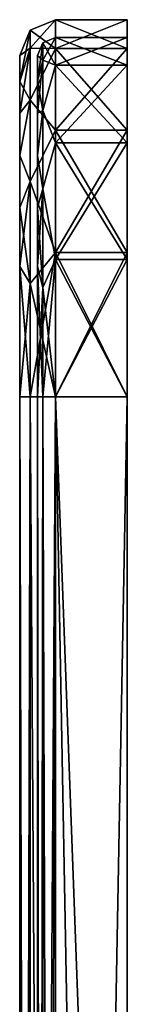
# Model space of a CAD drawing. Header units: millimetres. Extents: x -129 to 0, y -129 to 137.
# Tile 59 of 59: x -6 to 0, y 74 to 129. Entities that reach past the tile are written whole.
import ezdxf

# ---------------------------------------------------------------- set-up
doc = ezdxf.new("R2010")
doc.units = ezdxf.units.MM
doc.header["$LTSCALE"] = 65.185185
for name, color, linetype in [('104', 7, 'CONTINUOUS'), ('105', 7, 'CONTINUOUS'), ('107', 7, 'CONTINUOUS'), ('108', 7, 'CONTINUOUS'), ('109', 7, 'CONTINUOUS'), ('111', 7, 'CONTINUOUS'), ('112', 7, 'CONTINUOUS'), ('113', 7, 'CONTINUOUS'), ('114', 7, 'CONTINUOUS'), ('137', 7, 'CONTINUOUS'), ('138', 7, 'CONTINUOUS'), ('141', 7, 'CONTINUOUS'), ('142', 7, 'CONTINUOUS'), ('155', 7, 'CONTINUOUS'), ('159', 7, 'CONTINUOUS'), ('160', 7, 'CONTINUOUS'), ('161', 7, 'CONTINUOUS'), ('162', 7, 'CONTINUOUS'), ('163', 7, 'CONTINUOUS'), ('164', 7, 'CONTINUOUS'), ('165', 7, 'CONTINUOUS'), ('169', 7, 'CONTINUOUS'), ('170', 7, 'CONTINUOUS')]:
    doc.layers.add(name, color=color, linetype=linetype)

msp = doc.modelspace()

# ---------------------------------------------------------------- linework, layer by layer
at = {"layer": '104', "linetype": 'CONTINUOUS'}
for points in [[(0, 128, 28), (-4, 128, 28), (-4, 128, -28), (0, 128, 28)], [(0, 128, -28), (0, 128, 28), (-4, 128, -28), (0, 128, -28)]]:
    msp.add_3dface(points, dxfattribs=at)
at = {"layer": '105', "linetype": 'CONTINUOUS'}
for points in [[(0, 108, -48), (-4, 108, -48), (-4, -108, -48), (0, 108, -48)], [(0, 0, -48), (0, 108, -48), (-4, -108, -48), (0, 0, -48)]]:
    msp.add_3dface(points, dxfattribs=at)
at = {"layer": '107', "linetype": 'CONTINUOUS'}
for points in [[(0, -108, 48), (-4, -108, 48), (-4, 108, 48), (0, -108, 48)], [(0, 0, 48), (0, -108, 48), (-4, 108, 48), (0, 0, 48)], [(0, 108, 48), (0, 0, 48), (-4, 108, 48), (0, 108, 48)]]:
    msp.add_3dface(points, dxfattribs=at)
at = {"layer": '108', "linetype": 'CONTINUOUS'}
for points in [[(-4, 129, -28), (-4, 129, 28), (0, 129, -28), (-4, 129, -28)], [(0, 129, -28), (-4, 129, 28), (0, 129, 28), (0, 129, -28)]]:
    msp.add_3dface(points, dxfattribs=at)
at = {"layer": '109', "linetype": 'CONTINUOUS'}
for points in [[(-4, -108, -49), (-4, 108, -49), (0, -108, -49), (-4, -108, -49)], [(0, -108, -49), (-4, 108, -49), (0, 0, -49), (0, -108, -49)], [(0, 0, -49), (-4, 108, -49), (0, 108, -49), (0, 0, -49)]]:
    msp.add_3dface(points, dxfattribs=at)
at = {"layer": '111', "linetype": 'CONTINUOUS'}
for points in [[(-4, 108, 49), (-4, -108, 49), (0, 108, 49), (-4, 108, 49)], [(0, 108, 49), (-4, -108, 49), (0, 0, 49), (0, 108, 49)]]:
    msp.add_3dface(points, dxfattribs=at)
at = {"layer": '112', "linetype": 'CONTINUOUS'}
for points in [[(0, 128, 28), (0, 128, -28), (0, 129, -28), (0, 128, 28)], [(0, 128, 28), (0, 129, -28), (0, 129, 28), (0, 128, 28)], [(0, 128, 28), (0, 129, 28), (0, 127.401, 36.036), (0, 128, 28)], [(0, 129, -28), (0, 128, -28), (0, 127.401, -36.036), (0, 129, -28)], [(0, 128, 28), (0, 127.401, 36.036), (0, 126.478, 35.654), (0, 128, 28)], [(0, 127.401, -36.036), (0, 128, -28), (0, 126.478, -35.654), (0, 127.401, -36.036)], [(0, 127.401, 36.036), (0, 122.849, 42.849), (0, 126.478, 35.654), (0, 127.401, 36.036)], [(0, 122.849, -42.849), (0, 127.401, -36.036), (0, 126.478, -35.654), (0, 122.849, -42.849)], [(0, 126.478, 35.654), (0, 122.849, 42.849), (0, 122.142, 42.142), (0, 126.478, 35.654)], [(0, 122.142, -42.142), (0, 122.849, -42.849), (0, 126.478, -35.654), (0, 122.142, -42.142)], [(0, 122.849, 42.849), (0, 116.036, 47.401), (0, 122.142, 42.142), (0, 122.849, 42.849)], [(0, 116.036, -47.401), (0, 122.849, -42.849), (0, 122.142, -42.142), (0, 116.036, -47.401)], [(0, 122.142, 42.142), (0, 116.036, 47.401), (0, 115.654, 46.478), (0, 122.142, 42.142)], [(0, 115.654, -46.478), (0, 116.036, -47.401), (0, 122.142, -42.142), (0, 115.654, -46.478)], [(0, 108, -48), (0, 108, -49), (0, 116.036, -47.401), (0, 108, -48)], [(0, 108, -48), (0, 116.036, -47.401), (0, 115.654, -46.478), (0, 108, -48)], [(0, 116.036, 47.401), (0, 108, 49), (0, 115.654, 46.478), (0, 116.036, 47.401)], [(0, 108, 49), (0, 108, 48), (0, 115.654, 46.478), (0, 108, 49)], [(0, 108, -48), (0, 0, -48), (0, 108, -49), (0, 108, -48)], [(0, 0, -48), (0, 0, -49), (0, 108, -49), (0, 0, -48)], [(0, 0, 48), (0, 108, 48), (0, 0, 49), (0, 0, 48)], [(0, 108, 48), (0, 108, 49), (0, 0, 49), (0, 108, 48)]]:
    msp.add_3dface(points, dxfattribs=at)
at = {"layer": '113', "linetype": 'CONTINUOUS'}
for points in [[(-5, 127, 28), (-5, 125.558, 35.26), (-5, 127, -28), (-5, 127, 28)], [(-5, 127, -28), (-5, 125.558, 35.26), (-5, 125.558, -35.26), (-5, 127, -28)], [(-5, 125.558, 35.26), (-5, 123.802, 38.55), (-5, 125.558, -35.26), (-5, 125.558, 35.26)], [(-5, 125.558, -35.26), (-5, 123.802, 38.55), (-5, 123.802, -38.55), (-5, 125.558, -35.26)], [(-5, 123.802, 38.55), (-5, 121.435, 41.435), (-5, 123.802, -38.55), (-5, 123.802, 38.55)], [(-5, 123.802, -38.55), (-5, 121.435, 41.435), (-5, 121.435, -41.435), (-5, 123.802, -38.55)], [(-5, 121.435, 41.435), (-5, 118.55, 43.802), (-5, 121.435, -41.435), (-5, 121.435, 41.435)], [(-5, 121.435, -41.435), (-5, 118.55, 43.802), (-5, 118.55, -43.802), (-5, 121.435, -41.435)], [(-5, 118.55, 43.802), (-5, 115.26, 45.558), (-5, 118.55, -43.802), (-5, 118.55, 43.802)], [(-5, 118.55, -43.802), (-5, 115.26, 45.558), (-5, 115.26, -45.558), (-5, 118.55, -43.802)], [(-5, 115.26, 45.558), (-5, 108, 47), (-5, 115.26, -45.558), (-5, 115.26, 45.558)], [(-5, 115.26, -45.558), (-5, 108, 47), (-5, 108, -47), (-5, 115.26, -45.558)], [(-5, 108, -47), (-5, 108, 47), (-5, 64.326, 11.715), (-5, 108, -47)], [(-5, 108, 47), (-5, -108, 47), (-5, 46.009, 26.323), (-5, 108, 47)], [(-5, 64.326, 11.715), (-5, 108, 47), (-5, 56.834, 21.11), (-5, 64.326, 11.715)], [(-5, 56.834, 21.11), (-5, 108, 47), (-5, 46.009, 26.323), (-5, 56.834, 21.11)], [(-5, -108, -47), (-5, 108, -47), (-5, -45.229, -22.911), (-5, -108, -47)], [(-5, 67), (-5, 108, -47), (-5, 64.326, 11.715), (-5, 67)], [(-5, 108, -47), (-5, 67), (-5, 64.326, -11.715), (-5, 108, -47)], [(-5, 33.991, -26.323), (-5, 108, -47), (-5, 46.009, -26.323), (-5, 33.991, -26.323)], [(-5, 108, -47), (-5, 33.991, -26.323), (-5, -25.348, -18.373), (-5, 108, -47)], [(-5, 46.009, -26.323), (-5, 108, -47), (-5, 56.834, -21.11), (-5, 46.009, -26.323)], [(-5, 56.834, -21.11), (-5, 108, -47), (-5, 64.326, -11.715), (-5, 56.834, -21.11)], [(-5, -45.229, -22.911), (-5, 108, -47), (-5, -34.771, -22.911), (-5, -45.229, -22.911)], [(-5, -34.771, -22.911), (-5, 108, -47), (-5, -25.348, -18.373), (-5, -34.771, -22.911)]]:
    msp.add_3dface(points, dxfattribs=at)
at = {"layer": '114', "linetype": 'CONTINUOUS'}
for points in [[(-6, 127, 28), (-6, 127, -28), (-6, 125.558, -35.26), (-6, 127, 28)], [(-6, 125.558, 35.26), (-6, 127, 28), (-6, 125.558, -35.26), (-6, 125.558, 35.26)], [(-6, 123.802, 38.55), (-6, 125.558, 35.26), (-6, 123.802, -38.55), (-6, 123.802, 38.55)], [(-6, 123.802, -38.55), (-6, 125.558, 35.26), (-6, 125.558, -35.26), (-6, 123.802, -38.55)], [(-6, 121.435, 41.435), (-6, 123.802, 38.55), (-6, 121.435, -41.435), (-6, 121.435, 41.435)], [(-6, 121.435, -41.435), (-6, 123.802, 38.55), (-6, 123.802, -38.55), (-6, 121.435, -41.435)], [(-6, 118.55, 43.802), (-6, 121.435, 41.435), (-6, 118.55, -43.802), (-6, 118.55, 43.802)], [(-6, 118.55, -43.802), (-6, 121.435, 41.435), (-6, 121.435, -41.435), (-6, 118.55, -43.802)], [(-6, 115.26, 45.558), (-6, 118.55, 43.802), (-6, 115.26, -45.558), (-6, 115.26, 45.558)], [(-6, 115.26, -45.558), (-6, 118.55, 43.802), (-6, 118.55, -43.802), (-6, 115.26, -45.558)], [(-6, 108, 47), (-6, 115.26, 45.558), (-6, 108, -47), (-6, 108, 47)], [(-6, 108, -47), (-6, 115.26, 45.558), (-6, 115.26, -45.558), (-6, 108, -47)], [(-6, -108, 47), (-6, 108, 47), (-6, -40, 20.7), (-6, -108, 47)], [(-6, 108, 47), (-6, 108, -47), (-6, 58.991, -15.16), (-6, 108, 47)], [(-6, 40, 24.3), (-6, 108, 47), (-6, 50.526, 21.902), (-6, 40, 24.3)], [(-6, 108, 47), (-6, 40, 24.3), (-6, 29.474, 21.902), (-6, 108, 47)], [(-6, 50.526, 21.902), (-6, 108, 47), (-6, 55.138, 19.009), (-6, 50.526, 21.902)], [(-6, 55.138, 19.009), (-6, 108, 47), (-6, 58.991, 15.16), (-6, 55.138, 19.009)], [(-6, 58.991, 15.16), (-6, 108, 47), (-6, 61.89, 10.551), (-6, 58.991, 15.16)], [(-6, 61.89, 10.551), (-6, 108, 47), (-6, 63.69, 5.411), (-6, 61.89, 10.551)], [(-6, 63.69, 5.411), (-6, 108, 47), (-6, 64.3, 0), (-6, 63.69, 5.411)], [(-6, 64.3, 0), (-6, 108, 47), (-6, 63.69, -5.411), (-6, 64.3, 0)], [(-6, 63.69, -5.411), (-6, 108, 47), (-6, 61.89, -10.551), (-6, 63.69, -5.411)], [(-6, 61.89, -10.551), (-6, 108, 47), (-6, 58.991, -15.16), (-6, 61.89, -10.551)], [(-6, 108, 47), (-6, 29.474, 21.902), (-6, -21.354, 8.989), (-6, 108, 47)], [(-6, -40, 20.7), (-6, 108, 47), (-6, -31.036, 18.658), (-6, -40, 20.7)], [(-6, -31.036, 18.658), (-6, 108, 47), (-6, -27.107, 16.195), (-6, -31.036, 18.658)], [(-6, -27.107, 16.195), (-6, 108, 47), (-6, -23.824, 12.916), (-6, -27.107, 16.195)], [(-6, -23.824, 12.916), (-6, 108, 47), (-6, -21.354, 8.989), (-6, -23.824, 12.916)], [(-6, 108, -47), (-6, -108, -47), (-6, 40, -24.3), (-6, 108, -47)], [(-6, 58.991, -15.16), (-6, 108, -47), (-6, 55.138, -19.009), (-6, 58.991, -15.16)], [(-6, 55.138, -19.009), (-6, 108, -47), (-6, 50.526, -21.902), (-6, 55.138, -19.009)], [(-6, 50.526, -21.902), (-6, 108, -47), (-6, 40, -24.3), (-6, 50.526, -21.902)]]:
    msp.add_3dface(points, dxfattribs=at)
at = {"layer": '137', "linetype": 'CONTINUOUS'}
for points in [[(-4, 128, 28), (0, 128, 28), (0, 126.478, 35.654), (-4, 128, 28)], [(-4, 128, 28), (0, 126.478, 35.654), (-4, 126.478, 35.654), (-4, 128, 28)], [(0, 126.478, 35.654), (0, 122.142, 42.142), (-4, 126.478, 35.654), (0, 126.478, 35.654)], [(-4, 126.478, 35.654), (0, 122.142, 42.142), (-4, 122.142, 42.142), (-4, 126.478, 35.654)], [(0, 122.142, 42.142), (0, 115.654, 46.478), (-4, 122.142, 42.142), (0, 122.142, 42.142)], [(-4, 122.142, 42.142), (0, 115.654, 46.478), (-4, 115.654, 46.478), (-4, 122.142, 42.142)], [(0, 108, 48), (-4, 108, 48), (-4, 115.654, 46.478), (0, 108, 48)], [(0, 115.654, 46.478), (0, 108, 48), (-4, 115.654, 46.478), (0, 115.654, 46.478)]]:
    msp.add_3dface(points, dxfattribs=at)
at = {"layer": '138', "linetype": 'CONTINUOUS'}
for points in [[(0, 128, -28), (-4, 128, -28), (-4, 126.478, -35.654), (0, 128, -28)], [(0, 126.478, -35.654), (0, 128, -28), (-4, 126.478, -35.654), (0, 126.478, -35.654)], [(0, 122.142, -42.142), (0, 126.478, -35.654), (-4, 122.142, -42.142), (0, 122.142, -42.142)], [(-4, 122.142, -42.142), (0, 126.478, -35.654), (-4, 126.478, -35.654), (-4, 122.142, -42.142)], [(0, 115.654, -46.478), (0, 122.142, -42.142), (-4, 115.654, -46.478), (0, 115.654, -46.478)], [(-4, 115.654, -46.478), (0, 122.142, -42.142), (-4, 122.142, -42.142), (-4, 115.654, -46.478)], [(-4, 108, -48), (0, 108, -48), (0, 115.654, -46.478), (-4, 108, -48)], [(-4, 108, -48), (0, 115.654, -46.478), (-4, 115.654, -46.478), (-4, 108, -48)]]:
    msp.add_3dface(points, dxfattribs=at)
at = {"layer": '141', "linetype": 'CONTINUOUS'}
for points in [[(0, 129, 28), (-4, 129, 28), (-4, 127.401, 36.036), (0, 129, 28)], [(0, 127.401, 36.036), (0, 129, 28), (-4, 127.401, 36.036), (0, 127.401, 36.036)], [(0, 122.849, 42.849), (0, 127.401, 36.036), (-4, 122.849, 42.849), (0, 122.849, 42.849)], [(-4, 122.849, 42.849), (0, 127.401, 36.036), (-4, 127.401, 36.036), (-4, 122.849, 42.849)], [(0, 116.036, 47.401), (0, 122.849, 42.849), (-4, 116.036, 47.401), (0, 116.036, 47.401)], [(-4, 116.036, 47.401), (0, 122.849, 42.849), (-4, 122.849, 42.849), (-4, 116.036, 47.401)], [(-4, 108, 49), (0, 108, 49), (0, 116.036, 47.401), (-4, 108, 49)], [(-4, 108, 49), (0, 116.036, 47.401), (-4, 116.036, 47.401), (-4, 108, 49)]]:
    msp.add_3dface(points, dxfattribs=at)
at = {"layer": '142', "linetype": 'CONTINUOUS'}
for points in [[(-4, 129, -28), (0, 129, -28), (0, 127.401, -36.036), (-4, 129, -28)], [(-4, 129, -28), (0, 127.401, -36.036), (-4, 127.401, -36.036), (-4, 129, -28)], [(0, 127.401, -36.036), (0, 122.849, -42.849), (-4, 127.401, -36.036), (0, 127.401, -36.036)], [(-4, 127.401, -36.036), (0, 122.849, -42.849), (-4, 122.849, -42.849), (-4, 127.401, -36.036)], [(0, 122.849, -42.849), (0, 116.036, -47.401), (-4, 122.849, -42.849), (0, 122.849, -42.849)], [(-4, 122.849, -42.849), (0, 116.036, -47.401), (-4, 116.036, -47.401), (-4, 122.849, -42.849)], [(0, 108, -49), (-4, 108, -49), (-4, 116.036, -47.401), (0, 108, -49)], [(0, 116.036, -47.401), (0, 108, -49), (-4, 116.036, -47.401), (0, 116.036, -47.401)]]:
    msp.add_3dface(points, dxfattribs=at)
at = {"layer": '155', "linetype": 'CONTINUOUS'}
for points in [[(-5, -108, 47), (-5, 108, 47), (-4.707, 108, 47.707), (-5, -108, 47)], [(-4.707, -108, 47.707), (-5, -108, 47), (-4.707, 108, 47.707), (-4.707, -108, 47.707)], [(-4, 108, 48), (-4, -108, 48), (-4.707, -108, 47.707), (-4, 108, 48)], [(-4, 108, 48), (-4.707, -108, 47.707), (-4.707, 108, 47.707), (-4, 108, 48)]]:
    msp.add_3dface(points, dxfattribs=at)
at = {"layer": '159', "linetype": 'CONTINUOUS'}
for points in [[(-5, 108, -47), (-5, -108, -47), (-4.707, -108, -47.707), (-5, 108, -47)], [(-5, 108, -47), (-4.707, -108, -47.707), (-4.707, 108, -47.707), (-5, 108, -47)], [(-4, -108, -48), (-4, 108, -48), (-4.707, 108, -47.707), (-4, -108, -48)], [(-4.707, -108, -47.707), (-4, -108, -48), (-4.707, 108, -47.707), (-4.707, -108, -47.707)]]:
    msp.add_3dface(points, dxfattribs=at)
at = {"layer": '160', "linetype": 'CONTINUOUS'}
for points in [[(-5, 127, -28), (-5, 125.558, -35.26), (-4.707, 127.707, -28), (-5, 127, -28)], [(-4.707, 127.707, -28), (-5, 125.558, -35.26), (-4.707, 126.743, -34.09), (-4.707, 127.707, -28)], [(-4, 126.478, -35.654), (-4, 128, -28), (-4.707, 126.743, -34.09), (-4, 126.478, -35.654)], [(-4, 128, -28), (-4.707, 127.707, -28), (-4.707, 126.743, -34.09), (-4, 128, -28)], [(-5, 125.558, -35.26), (-5, 123.802, -38.55), (-4.707, 126.743, -34.09), (-5, 125.558, -35.26)], [(-4.707, 126.743, -34.09), (-5, 123.802, -38.55), (-4.707, 123.943, -39.584), (-4.707, 126.743, -34.09)], [(-4, 126.478, -35.654), (-4.707, 126.743, -34.09), (-4.707, 123.943, -39.584), (-4, 126.478, -35.654)], [(-4, 122.142, -42.142), (-4, 126.478, -35.654), (-4.707, 123.943, -39.584), (-4, 122.142, -42.142)], [(-5, 123.802, -38.55), (-5, 121.435, -41.435), (-4.707, 123.943, -39.584), (-5, 123.802, -38.55)], [(-4.707, 123.943, -39.584), (-5, 121.435, -41.435), (-4.707, 119.584, -43.943), (-4.707, 123.943, -39.584)], [(-4, 122.142, -42.142), (-4.707, 123.943, -39.584), (-4.707, 119.584, -43.943), (-4, 122.142, -42.142)], [(-4, 115.654, -46.478), (-4, 122.142, -42.142), (-4.707, 119.584, -43.943), (-4, 115.654, -46.478)], [(-5, 121.435, -41.435), (-5, 118.55, -43.802), (-4.707, 119.584, -43.943), (-5, 121.435, -41.435)], [(-5, 118.55, -43.802), (-5, 115.26, -45.558), (-4.707, 119.584, -43.943), (-5, 118.55, -43.802)], [(-4.707, 119.584, -43.943), (-5, 115.26, -45.558), (-4.707, 114.09, -46.743), (-4.707, 119.584, -43.943)], [(-4, 115.654, -46.478), (-4.707, 119.584, -43.943), (-4.707, 114.09, -46.743), (-4, 115.654, -46.478)], [(-4, 108, -48), (-4, 115.654, -46.478), (-4.707, 108, -47.707), (-4, 108, -48)], [(-4.707, 108, -47.707), (-4, 115.654, -46.478), (-4.707, 114.09, -46.743), (-4.707, 108, -47.707)], [(-5, 115.26, -45.558), (-5, 108, -47), (-4.707, 114.09, -46.743), (-5, 115.26, -45.558)], [(-5, 108, -47), (-4.707, 108, -47.707), (-4.707, 114.09, -46.743), (-5, 108, -47)]]:
    msp.add_3dface(points, dxfattribs=at)
at = {"layer": '161', "linetype": 'CONTINUOUS'}
for points in [[(-5, 127, 28), (-5, 127, -28), (-4.707, 127.707, -28), (-5, 127, 28)], [(-5, 127, 28), (-4.707, 127.707, -28), (-4.707, 127.707, 28), (-5, 127, 28)], [(-4, 128, -28), (-4, 128, 28), (-4.707, 127.707, 28), (-4, 128, -28)], [(-4.707, 127.707, -28), (-4, 128, -28), (-4.707, 127.707, 28), (-4.707, 127.707, -28)]]:
    msp.add_3dface(points, dxfattribs=at)
at = {"layer": '162', "linetype": 'CONTINUOUS'}
for points in [[(-5, 127, 28), (-4.707, 127.707, 28), (-4.707, 126.743, 34.09), (-5, 127, 28)], [(-4, 128, 28), (-4, 126.478, 35.654), (-4.707, 127.707, 28), (-4, 128, 28)], [(-4.707, 127.707, 28), (-4, 126.478, 35.654), (-4.707, 126.743, 34.09), (-4.707, 127.707, 28)], [(-5, 125.558, 35.26), (-5, 127, 28), (-4.707, 126.743, 34.09), (-5, 125.558, 35.26)], [(-4.707, 123.943, 39.584), (-5, 125.558, 35.26), (-4.707, 126.743, 34.09), (-4.707, 123.943, 39.584)], [(-4, 126.478, 35.654), (-4.707, 123.943, 39.584), (-4.707, 126.743, 34.09), (-4, 126.478, 35.654)], [(-4, 126.478, 35.654), (-4, 122.142, 42.142), (-4.707, 123.943, 39.584), (-4, 126.478, 35.654)], [(-5, 123.802, 38.55), (-5, 125.558, 35.26), (-4.707, 123.943, 39.584), (-5, 123.802, 38.55)], [(-5, 121.435, 41.435), (-5, 123.802, 38.55), (-4.707, 123.943, 39.584), (-5, 121.435, 41.435)], [(-4.707, 119.584, 43.943), (-5, 121.435, 41.435), (-4.707, 123.943, 39.584), (-4.707, 119.584, 43.943)], [(-4, 122.142, 42.142), (-4.707, 119.584, 43.943), (-4.707, 123.943, 39.584), (-4, 122.142, 42.142)], [(-4, 122.142, 42.142), (-4, 115.654, 46.478), (-4.707, 119.584, 43.943), (-4, 122.142, 42.142)], [(-5, 118.55, 43.802), (-5, 121.435, 41.435), (-4.707, 119.584, 43.943), (-5, 118.55, 43.802)], [(-4.707, 114.09, 46.743), (-5, 118.55, 43.802), (-4.707, 119.584, 43.943), (-4.707, 114.09, 46.743)], [(-4, 115.654, 46.478), (-4.707, 114.09, 46.743), (-4.707, 119.584, 43.943), (-4, 115.654, 46.478)], [(-5, 115.26, 45.558), (-5, 118.55, 43.802), (-4.707, 114.09, 46.743), (-5, 115.26, 45.558)], [(-4, 115.654, 46.478), (-4, 108, 48), (-4.707, 114.09, 46.743), (-4, 115.654, 46.478)], [(-5, 108, 47), (-5, 115.26, 45.558), (-4.707, 108, 47.707), (-5, 108, 47)], [(-4.707, 108, 47.707), (-5, 115.26, 45.558), (-4.707, 114.09, 46.743), (-4.707, 108, 47.707)], [(-4, 108, 48), (-4.707, 108, 47.707), (-4.707, 114.09, 46.743), (-4, 108, 48)]]:
    msp.add_3dface(points, dxfattribs=at)
at = {"layer": '163', "linetype": 'CONTINUOUS'}
for points in [[(-4, 129, 28), (-4, 129, -28), (-5.414, 128.414, -28), (-4, 129, 28)], [(-4, 129, 28), (-5.414, 128.414, -28), (-5.414, 128.414, 28), (-4, 129, 28)], [(-6, 127, -28), (-6, 127, 28), (-5.414, 128.414, 28), (-6, 127, -28)], [(-5.414, 128.414, -28), (-6, 127, -28), (-5.414, 128.414, 28), (-5.414, 128.414, -28)]]:
    msp.add_3dface(points, dxfattribs=at)
at = {"layer": '164', "linetype": 'CONTINUOUS'}
for points in [[(-4, 127.401, 36.036), (-4, 129, 28), (-5.414, 127.415, 34.308), (-4, 127.401, 36.036)], [(-4, 129, 28), (-5.414, 128.414, 28), (-5.414, 127.415, 34.308), (-4, 129, 28)], [(-6, 127, 28), (-6, 125.558, 35.26), (-5.414, 128.414, 28), (-6, 127, 28)], [(-5.414, 128.414, 28), (-6, 125.558, 35.26), (-5.414, 127.415, 34.308), (-5.414, 128.414, 28)], [(-6, 125.558, 35.26), (-6, 123.802, 38.55), (-5.414, 127.415, 34.308), (-6, 125.558, 35.26)], [(-5.414, 127.415, 34.308), (-6, 123.802, 38.55), (-5.414, 124.515, 39.999), (-5.414, 127.415, 34.308)], [(-4, 127.401, 36.036), (-5.414, 127.415, 34.308), (-5.414, 124.515, 39.999), (-4, 127.401, 36.036)], [(-4, 122.849, 42.849), (-4, 127.401, 36.036), (-5.414, 124.515, 39.999), (-4, 122.849, 42.849)], [(-6, 123.802, 38.55), (-6, 121.435, 41.435), (-5.414, 124.515, 39.999), (-6, 123.802, 38.55)], [(-5.414, 124.515, 39.999), (-6, 121.435, 41.435), (-5.414, 119.999, 44.515), (-5.414, 124.515, 39.999)], [(-4, 122.849, 42.849), (-5.414, 124.515, 39.999), (-5.414, 119.999, 44.515), (-4, 122.849, 42.849)], [(-4, 116.036, 47.401), (-4, 122.849, 42.849), (-5.414, 119.999, 44.515), (-4, 116.036, 47.401)], [(-6, 121.435, 41.435), (-6, 118.55, 43.802), (-5.414, 119.999, 44.515), (-6, 121.435, 41.435)], [(-6, 118.55, 43.802), (-6, 115.26, 45.558), (-5.414, 119.999, 44.515), (-6, 118.55, 43.802)], [(-5.414, 119.999, 44.515), (-6, 115.26, 45.558), (-5.414, 114.308, 47.415), (-5.414, 119.999, 44.515)], [(-4, 116.036, 47.401), (-5.414, 119.999, 44.515), (-5.414, 114.308, 47.415), (-4, 116.036, 47.401)], [(-4, 108, 49), (-4, 116.036, 47.401), (-5.414, 108, 48.414), (-4, 108, 49)], [(-4, 116.036, 47.401), (-5.414, 114.308, 47.415), (-5.414, 108, 48.414), (-4, 116.036, 47.401)], [(-6, 115.26, 45.558), (-6, 108, 47), (-5.414, 114.308, 47.415), (-6, 115.26, 45.558)], [(-5.414, 114.308, 47.415), (-6, 108, 47), (-5.414, 108, 48.414), (-5.414, 114.308, 47.415)]]:
    msp.add_3dface(points, dxfattribs=at)
at = {"layer": '165', "linetype": 'CONTINUOUS'}
for points in [[(-6, 108, 47), (-6, -108, 47), (-5.414, -108, 48.414), (-6, 108, 47)], [(-5.414, 108, 48.414), (-6, 108, 47), (-5.414, -108, 48.414), (-5.414, 108, 48.414)], [(-4, -108, 49), (-4, 108, 49), (-5.414, 108, 48.414), (-4, -108, 49)], [(-4, -108, 49), (-5.414, 108, 48.414), (-5.414, -108, 48.414), (-4, -108, 49)]]:
    msp.add_3dface(points, dxfattribs=at)
at = {"layer": '169', "linetype": 'CONTINUOUS'}
for points in [[(-6, -108, -47), (-6, 108, -47), (-5.414, 108, -48.414), (-6, -108, -47)], [(-5.414, -108, -48.414), (-6, -108, -47), (-5.414, 108, -48.414), (-5.414, -108, -48.414)], [(-4, 108, -49), (-4, -108, -49), (-5.414, -108, -48.414), (-4, 108, -49)], [(-4, 108, -49), (-5.414, -108, -48.414), (-5.414, 108, -48.414), (-4, 108, -49)]]:
    msp.add_3dface(points, dxfattribs=at)
at = {"layer": '170', "linetype": 'CONTINUOUS'}
for points in [[(-4, 129, -28), (-4, 127.401, -36.036), (-5.414, 128.414, -28), (-4, 129, -28)], [(-6, 127, -28), (-5.414, 128.414, -28), (-5.414, 127.415, -34.308), (-6, 127, -28)], [(-5.414, 128.414, -28), (-4, 127.401, -36.036), (-5.414, 127.415, -34.308), (-5.414, 128.414, -28)], [(-6, 125.558, -35.26), (-6, 127, -28), (-5.414, 127.415, -34.308), (-6, 125.558, -35.26)], [(-5.414, 124.515, -39.999), (-6, 125.558, -35.26), (-5.414, 127.415, -34.308), (-5.414, 124.515, -39.999)], [(-4, 127.401, -36.036), (-5.414, 124.515, -39.999), (-5.414, 127.415, -34.308), (-4, 127.401, -36.036)], [(-4, 127.401, -36.036), (-4, 122.849, -42.849), (-5.414, 124.515, -39.999), (-4, 127.401, -36.036)], [(-6, 123.802, -38.55), (-6, 125.558, -35.26), (-5.414, 124.515, -39.999), (-6, 123.802, -38.55)], [(-6, 121.435, -41.435), (-6, 123.802, -38.55), (-5.414, 124.515, -39.999), (-6, 121.435, -41.435)], [(-5.414, 119.999, -44.515), (-6, 121.435, -41.435), (-5.414, 124.515, -39.999), (-5.414, 119.999, -44.515)], [(-4, 122.849, -42.849), (-5.414, 119.999, -44.515), (-5.414, 124.515, -39.999), (-4, 122.849, -42.849)], [(-4, 122.849, -42.849), (-4, 116.036, -47.401), (-5.414, 119.999, -44.515), (-4, 122.849, -42.849)], [(-6, 118.55, -43.802), (-6, 121.435, -41.435), (-5.414, 119.999, -44.515), (-6, 118.55, -43.802)], [(-5.414, 114.308, -47.415), (-6, 118.55, -43.802), (-5.414, 119.999, -44.515), (-5.414, 114.308, -47.415)], [(-4, 116.036, -47.401), (-5.414, 114.308, -47.415), (-5.414, 119.999, -44.515), (-4, 116.036, -47.401)], [(-6, 115.26, -45.558), (-6, 118.55, -43.802), (-5.414, 114.308, -47.415), (-6, 115.26, -45.558)], [(-4, 116.036, -47.401), (-4, 108, -49), (-5.414, 114.308, -47.415), (-4, 116.036, -47.401)], [(-6, 108, -47), (-6, 115.26, -45.558), (-5.414, 108, -48.414), (-6, 108, -47)], [(-5.414, 108, -48.414), (-6, 115.26, -45.558), (-5.414, 114.308, -47.415), (-5.414, 108, -48.414)], [(-4, 108, -49), (-5.414, 108, -48.414), (-5.414, 114.308, -47.415), (-4, 108, -49)]]:
    msp.add_3dface(points, dxfattribs=at)

doc.saveas('drawing.dxf')
